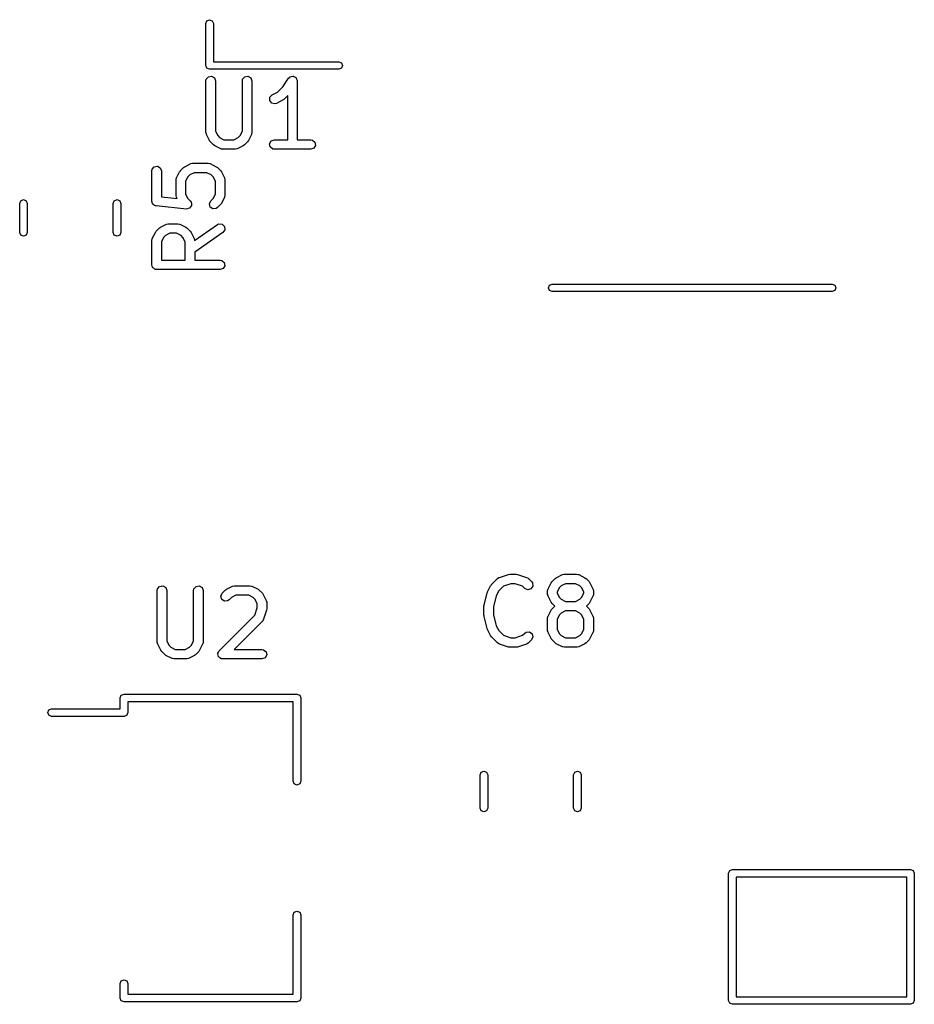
# Model space of a CAD drawing. Extents: x 2.76 to 6.37, y -5.23 to -2.48.
# Tile 10 of 19: x 4.99 to 5.55, y -4.53 to -3.92. Entities that reach past the tile are written whole.
import ezdxf

# ---------------------------------------------------------------- set-up
doc = ezdxf.new("R2010")
doc.units = 0
doc.header["$MEASUREMENT"] = 0
doc.layers.add('BLACK', color=7, linetype='CONTINUOUS')

msp = doc.modelspace()

# ---------------------------------------------------------------- linework, layer by layer
at = {"layer": 'BLACK', "linetype": 'CONTINUOUS'}
for p, q in [((5.1089, -3.92469), (5.10959, -3.92301)), ((5.10959, -3.92301), (5.11126, -3.92232)), ((5.11126, -3.92232), (5.11293, -3.92301)), ((5.11293, -3.92301), (5.11362, -3.92469)), ((5.1089, -3.95067), (5.1089, -3.92469)), ((5.11362, -3.92469), (5.11362, -3.94831)), ((5.11362, -3.94831), (5.19118, -3.94831)), ((5.19118, -3.94831), (5.19285, -3.949)), ((5.10959, -3.95234), (5.1089, -3.95067)), ((5.11126, -3.95303), (5.10959, -3.95234)), ((5.19118, -3.95303), (5.11126, -3.95303)), ((5.19285, -3.95234), (5.19118, -3.95303)), ((5.19285, -3.949), (5.19354, -3.95067)), ((5.19354, -3.95067), (5.19285, -3.95234)), ((5.10902, -3.96021), (5.1092, -3.9592)), ((5.10902, -3.99208), (5.10902, -3.96021)), ((5.1092, -3.9592), (5.1105, -3.95765)), ((5.1105, -3.95765), (5.11248, -3.9573)), ((5.11248, -3.9573), (5.11423, -3.95831)), ((5.11423, -3.95831), (5.11492, -3.96021)), ((5.11492, -3.96021), (5.11492, -3.99139)), ((5.13152, -3.96021), (5.13169, -3.9592)), ((5.13152, -3.99139), (5.13152, -3.96021)), ((5.13169, -3.9592), (5.13299, -3.95765)), ((5.13299, -3.95765), (5.13498, -3.9573)), ((5.13498, -3.9573), (5.13673, -3.95831)), ((5.13673, -3.95831), (5.13742, -3.96021)), ((5.13742, -3.96021), (5.13742, -3.99208)), ((5.15655, -3.96395), (5.16013, -3.95857)), ((5.16013, -3.95857), (5.16084, -3.95783)), ((5.16084, -3.95783), (5.16101, -3.95778)), ((5.16101, -3.95778), (5.16111, -3.95765)), ((5.16111, -3.95765), (5.16196, -3.95751)), ((5.16196, -3.95751), (5.16278, -3.95727)), ((5.16278, -3.95727), (5.16294, -3.95733)), ((5.16294, -3.95733), (5.1631, -3.9573)), ((5.1631, -3.9573), (5.16385, -3.95773)), ((5.16385, -3.95773), (5.16463, -3.95808)), ((5.16463, -3.95808), (5.16471, -3.95823)), ((5.16471, -3.95823), (5.16485, -3.95831)), ((5.16485, -3.95831), (5.16515, -3.95912)), ((5.16515, -3.95912), (5.16553, -3.95989)), ((5.16553, -3.95989), (5.16549, -3.96005)), ((5.16549, -3.96005), (5.16554, -3.96021)), ((5.16554, -3.96021), (5.16554, -3.99663)), ((5.15002, -3.96882), (5.15334, -3.96716)), ((5.15334, -3.96716), (5.15655, -3.96395)), ((5.14851, -3.9723), (5.14863, -3.97029)), ((5.14972, -3.97392), (5.14851, -3.9723)), ((5.14863, -3.97029), (5.15002, -3.96882)), ((5.15641, -3.97223), (5.15266, -3.9741)), ((5.15646, -3.97218), (5.15641, -3.97223)), ((5.15718, -3.97167), (5.15646, -3.97218)), ((5.15964, -3.96922), (5.15718, -3.97167)), ((5.15964, -3.99663), (5.15964, -3.96922)), ((5.15168, -3.97439), (5.14972, -3.97392)), ((5.15266, -3.9741), (5.15168, -3.97439)), ((5.11492, -3.99139), (5.11627, -3.99408)), ((5.13017, -3.99408), (5.13152, -3.99139)), ((5.10908, -3.99225), (5.10902, -3.99208)), ((5.10904, -3.99242), (5.10908, -3.99225)), ((5.10933, -3.9934), (5.10904, -3.99242)), ((5.11121, -3.99715), (5.10933, -3.9934)), ((5.11125, -3.9972), (5.11121, -3.99715)), ((5.11176, -3.99792), (5.11125, -3.9972)), ((5.11627, -3.99408), (5.11747, -3.99528)), ((5.11747, -3.99528), (5.12017, -3.99663)), ((5.12017, -3.99663), (5.12627, -3.99663)), ((5.12627, -3.99663), (5.12897, -3.99528)), ((5.12897, -3.99528), (5.13017, -3.99408)), ((5.13524, -3.99715), (5.13471, -3.99786)), ((5.13711, -3.9934), (5.13524, -3.99715)), ((5.13713, -3.99323), (5.13711, -3.9934)), ((5.13724, -3.99309), (5.13713, -3.99323)), ((5.13742, -3.99208), (5.13724, -3.99309)), ((5.14843, -3.99907), (5.14944, -3.99732)), ((5.14944, -3.99732), (5.15134, -3.99663)), ((5.15134, -3.99663), (5.15964, -3.99663)), ((5.16554, -3.99663), (5.17384, -3.99663)), ((5.17384, -3.99663), (5.17485, -3.99681)), ((5.17485, -3.99681), (5.1764, -3.99811)), ((5.11363, -3.9998), (5.11176, -3.99792)), ((5.11369, -3.99982), (5.11363, -3.9998)), ((5.1144, -4.00035), (5.11369, -3.99982)), ((5.11815, -4.00222), (5.1144, -4.00035)), ((5.11833, -4.00224), (5.11815, -4.00222)), ((5.11846, -4.00236), (5.11833, -4.00224)), ((5.11947, -4.00253), (5.11846, -4.00236)), ((5.12697, -4.00253), (5.11947, -4.00253)), ((5.12714, -4.00247), (5.12697, -4.00253)), ((5.12731, -4.00252), (5.12714, -4.00247)), ((5.12829, -4.00222), (5.12731, -4.00252)), ((5.13204, -4.00035), (5.12829, -4.00222)), ((5.13208, -4.0003), (5.13204, -4.00035)), ((5.13281, -3.9998), (5.13208, -4.0003)), ((5.13468, -3.99792), (5.13281, -3.9998)), ((5.13471, -3.99786), (5.13468, -3.99792)), ((5.14879, -4.00106), (5.14843, -3.99907)), ((5.15033, -4.00236), (5.14879, -4.00106)), ((5.15134, -4.00253), (5.15033, -4.00236)), ((5.17384, -4.00253), (5.15134, -4.00253)), ((5.17574, -4.00184), (5.17384, -4.00253)), ((5.17675, -4.00009), (5.17574, -4.00184)), ((5.1764, -3.99811), (5.17675, -4.00009)), ((5.07549, -4.01594), (5.07567, -4.01493)), ((5.07549, -4.03469), (5.07549, -4.01594)), ((5.07567, -4.01493), (5.07696, -4.01338)), ((5.07696, -4.01338), (5.07895, -4.01303)), ((5.07895, -4.01303), (5.0807, -4.01404)), ((5.0807, -4.01404), (5.08139, -4.01594)), ((5.08139, -4.01594), (5.08139, -4.03202)), ((5.09267, -4.0165), (5.0932, -4.01579)), ((5.0932, -4.01579), (5.09323, -4.01573)), ((5.09323, -4.01573), (5.0951, -4.01385)), ((5.0951, -4.01385), (5.09582, -4.01335)), ((5.09582, -4.01335), (5.09587, -4.0133)), ((5.09587, -4.0133), (5.09962, -4.01143)), ((5.09962, -4.01143), (5.1006, -4.01113)), ((5.1006, -4.01113), (5.10077, -4.01117)), ((5.10077, -4.01117), (5.10094, -4.01111)), ((5.10094, -4.01111), (5.11031, -4.01111)), ((5.11031, -4.01111), (5.11132, -4.01129)), ((5.11132, -4.01129), (5.11146, -4.01141)), ((5.11146, -4.01141), (5.11163, -4.01143)), ((5.11163, -4.01143), (5.11538, -4.0133)), ((5.11538, -4.0133), (5.11609, -4.01383)), ((5.11609, -4.01383), (5.11615, -4.01385)), ((5.11615, -4.01385), (5.11802, -4.01573)), ((5.11802, -4.01573), (5.11853, -4.01645)), ((5.09049, -4.02157), (5.09066, -4.02056)), ((5.09049, -4.03094), (5.09049, -4.02157)), ((5.09066, -4.02056), (5.09078, -4.02042)), ((5.09078, -4.02042), (5.0908, -4.02024)), ((5.0908, -4.02024), (5.09267, -4.0165)), ((5.09774, -4.01956), (5.09639, -4.02226)), ((5.09894, -4.01837), (5.09774, -4.01956)), ((5.10163, -4.01702), (5.09894, -4.01837)), ((5.10961, -4.01702), (5.10163, -4.01702)), ((5.11231, -4.01837), (5.10961, -4.01702)), ((5.11351, -4.01956), (5.11231, -4.01837)), ((5.11486, -4.02226), (5.11351, -4.01956)), ((5.11853, -4.01645), (5.11858, -4.0165)), ((5.11858, -4.0165), (5.12045, -4.02024)), ((5.12045, -4.02024), (5.12074, -4.02123)), ((5.12074, -4.02123), (5.1207, -4.0214)), ((5.1207, -4.0214), (5.12076, -4.02157)), ((5.12076, -4.02157), (5.12076, -4.03094)), ((5.09639, -4.02226), (5.09639, -4.03024)), ((5.11486, -4.03024), (5.11486, -4.02226)), ((4.99439, -4.03439), (4.99606, -4.0337)), ((4.99606, -4.0337), (4.99773, -4.03439)), ((5.05227, -4.03439), (5.05394, -4.0337)), ((5.05394, -4.0337), (5.05561, -4.03439)), ((5.08139, -4.03202), (5.09116, -4.03299)), ((5.09055, -4.03111), (5.09049, -4.03094)), ((5.0905, -4.03128), (5.09055, -4.03111)), ((5.0908, -4.03226), (5.0905, -4.03128)), ((5.09116, -4.03299), (5.0908, -4.03226)), ((5.09639, -4.03024), (5.09774, -4.03294)), ((5.09774, -4.03294), (5.09928, -4.03448)), ((5.11197, -4.03448), (5.11351, -4.03294)), ((5.11351, -4.03294), (5.11486, -4.03024)), ((5.12045, -4.03226), (5.11858, -4.03601)), ((5.12047, -4.03208), (5.12045, -4.03226)), ((5.12058, -4.03195), (5.12047, -4.03208)), ((5.12076, -4.03094), (5.12058, -4.03195)), ((4.9937, -4.03606), (4.99439, -4.03439)), ((4.9937, -4.05394), (4.9937, -4.03606)), ((4.99773, -4.03439), (4.99843, -4.03606)), ((4.99843, -4.03606), (4.99843, -4.05394)), ((5.05157, -4.03606), (5.05227, -4.03439)), ((5.05157, -4.05394), (5.05157, -4.03606)), ((5.05561, -4.03439), (5.0563, -4.03606)), ((5.0563, -4.03606), (5.0563, -4.05394)), ((5.0757, -4.03528), (5.07549, -4.03469)), ((5.07575, -4.0359), (5.0757, -4.03528)), ((5.07604, -4.0362), (5.07575, -4.0359)), ((5.07618, -4.03659), (5.07604, -4.0362)), ((5.07672, -4.0369), (5.07618, -4.03659)), ((5.07716, -4.03735), (5.07672, -4.0369)), ((5.07782, -4.03754), (5.07716, -4.03735)), ((5.07793, -4.0376), (5.07782, -4.03754)), ((5.078, -4.03758), (5.07793, -4.0376)), ((5.07815, -4.03763), (5.078, -4.03758)), ((5.09689, -4.0395), (5.07815, -4.03763)), ((5.09691, -4.0395), (5.09689, -4.0395)), ((5.09693, -4.03951), (5.09691, -4.0395)), ((5.09789, -4.03925), (5.09693, -4.03951)), ((5.09885, -4.039), (5.09789, -4.03925)), ((5.09886, -4.03899), (5.09885, -4.039)), ((5.09888, -4.03898), (5.09886, -4.03899)), ((5.09945, -4.03817), (5.09888, -4.03898)), ((5.09928, -4.03448), (5.09986, -4.03532)), ((5.10003, -4.03736), (5.09945, -4.03817)), ((5.09986, -4.03532), (5.09987, -4.03533)), ((5.09987, -4.03533), (5.09988, -4.03535)), ((5.09988, -4.03535), (5.09995, -4.03634)), ((5.09995, -4.03634), (5.10004, -4.03733)), ((5.10004, -4.03733), (5.10003, -4.03734)), ((5.10003, -4.03734), (5.10003, -4.03736)), ((5.11112, -4.03631), (5.11197, -4.03448)), ((5.11164, -4.03826), (5.11112, -4.03631)), ((5.1133, -4.03942), (5.11164, -4.03826)), ((5.11531, -4.03924), (5.1133, -4.03942)), ((5.11615, -4.03865), (5.11531, -4.03924)), ((5.11802, -4.03678), (5.11615, -4.03865)), ((5.11805, -4.03672), (5.11802, -4.03678)), ((5.11858, -4.03601), (5.11805, -4.03672)), ((5.07823, -4.05322), (5.0801, -4.05135)), ((5.0801, -4.05135), (5.08082, -4.05084)), ((5.08082, -4.05084), (5.08087, -4.0508)), ((5.08087, -4.0508), (5.08462, -4.04892)), ((5.08462, -4.04892), (5.0856, -4.04863)), ((5.0856, -4.04863), (5.08577, -4.04867)), ((5.08577, -4.04867), (5.08594, -4.04861)), ((5.08594, -4.04861), (5.09156, -4.04861)), ((5.09156, -4.04861), (5.09257, -4.04879)), ((5.09257, -4.04879), (5.09271, -4.0489)), ((5.09271, -4.0489), (5.09288, -4.04892)), ((5.09288, -4.04892), (5.09663, -4.0508)), ((5.09663, -4.0508), (5.09734, -4.05132)), ((5.09734, -4.05132), (5.0974, -4.05135)), ((5.0974, -4.05135), (5.09928, -4.05322)), ((5.102, -4.05902), (5.11612, -4.04914)), ((5.11612, -4.04914), (5.11705, -4.04871)), ((5.11705, -4.04871), (5.11906, -4.04889)), ((5.11906, -4.04889), (5.12049, -4.05031)), ((5.12066, -4.05233), (5.1195, -4.05398)), ((5.12049, -4.05031), (5.12066, -4.05233)), ((4.99439, -4.05561), (4.9937, -4.05394)), ((4.99606, -4.0563), (4.99439, -4.05561)), ((4.99773, -4.05561), (4.99606, -4.0563)), ((4.99843, -4.05394), (4.99773, -4.05561)), ((5.05227, -4.05561), (5.05157, -4.05394)), ((5.05394, -4.0563), (5.05227, -4.05561)), ((5.05561, -4.05561), (5.05394, -4.0563)), ((5.0563, -4.05394), (5.05561, -4.05561)), ((5.07549, -4.05906), (5.07567, -4.05805)), ((5.07567, -4.05805), (5.07578, -4.05792)), ((5.07578, -4.05792), (5.0758, -4.05774)), ((5.0758, -4.05774), (5.07767, -4.05399)), ((5.07767, -4.05399), (5.0782, -4.05328)), ((5.0782, -4.05328), (5.07823, -4.05322)), ((5.08274, -4.05706), (5.08139, -4.05976)), ((5.08394, -4.05586), (5.08274, -4.05706)), ((5.08664, -4.05451), (5.08394, -4.05586)), ((5.09087, -4.05451), (5.08664, -4.05451)), ((5.09356, -4.05586), (5.09087, -4.05451)), ((5.09476, -4.05706), (5.09356, -4.05586)), ((5.09611, -4.05976), (5.09476, -4.05706)), ((5.09928, -4.05322), (5.09978, -4.05395)), ((5.09978, -4.05395), (5.09983, -4.05399)), ((5.09983, -4.05399), (5.1017, -4.05774)), ((5.1017, -4.05774), (5.102, -4.05872)), ((5.1195, -4.05398), (5.10202, -4.06622)), ((5.07549, -4.07406), (5.07549, -4.05906)), ((5.08139, -4.05976), (5.08139, -4.07111)), ((5.09611, -4.07111), (5.09611, -4.05976)), ((5.102, -4.05872), (5.10195, -4.05889)), ((5.10195, -4.05889), (5.102, -4.05902)), ((5.10202, -4.06622), (5.10202, -4.07111)), ((5.07575, -4.07478), (5.07549, -4.07406)), ((5.07588, -4.07554), (5.07575, -4.07478)), ((5.07609, -4.07571), (5.07588, -4.07554)), ((5.07618, -4.07596), (5.07609, -4.07571)), ((5.07684, -4.07634), (5.07618, -4.07596)), ((5.07743, -4.07683), (5.07684, -4.07634)), ((5.07781, -4.0769), (5.07743, -4.07683)), ((5.07793, -4.07697), (5.07781, -4.0769)), ((5.07806, -4.07694), (5.07793, -4.07697)), ((5.07844, -4.07701), (5.07806, -4.07694)), ((5.08139, -4.07111), (5.09611, -4.07111)), ((5.10202, -4.07111), (5.11781, -4.07111)), ((5.11781, -4.07111), (5.11882, -4.07128)), ((5.11971, -4.07632), (5.11781, -4.07701)), ((5.11882, -4.07128), (5.12037, -4.07258)), ((5.12072, -4.07457), (5.11971, -4.07632)), ((5.12037, -4.07258), (5.12072, -4.07457)), ((5.11781, -4.07701), (5.07844, -4.07701)), ((5.32102, -4.08827), (5.32172, -4.0866)), ((5.32172, -4.08994), (5.32102, -4.08827)), ((5.32172, -4.0866), (5.32339, -4.08591)), ((5.32339, -4.08591), (5.49661, -4.08591)), ((5.49661, -4.08591), (5.49828, -4.0866)), ((5.49828, -4.0866), (5.49898, -4.08827)), ((5.49898, -4.08827), (5.49828, -4.08994)), ((5.32339, -4.09063), (5.32172, -4.08994)), ((5.49661, -4.09063), (5.32339, -4.09063)), ((5.49828, -4.08994), (5.49661, -4.09063)), ((5.29063, -4.26751), (5.29626, -4.26564)), ((5.29626, -4.26564), (5.29713, -4.26551)), ((5.29713, -4.26551), (5.29719, -4.26549)), ((5.29719, -4.26549), (5.30094, -4.26549)), ((5.30094, -4.26549), (5.30181, -4.26564)), ((5.30181, -4.26564), (5.30187, -4.26564)), ((5.30187, -4.26564), (5.3075, -4.26751)), ((5.32587, -4.26767), (5.32961, -4.2658)), ((5.32961, -4.2658), (5.3306, -4.26551)), ((5.3306, -4.26551), (5.33077, -4.26555)), ((5.33077, -4.26555), (5.33094, -4.26549)), ((5.33094, -4.26549), (5.33843, -4.26549)), ((5.33843, -4.26549), (5.33944, -4.26567)), ((5.33944, -4.26567), (5.33958, -4.26578)), ((5.33958, -4.26578), (5.33976, -4.2658)), ((5.33976, -4.2658), (5.3435, -4.26767)), ((5.28573, -4.27198), (5.28948, -4.26823)), ((5.28948, -4.26823), (5.29032, -4.26764)), ((5.29032, -4.26764), (5.29049, -4.26762)), ((5.29049, -4.26762), (5.29063, -4.26751)), ((5.29767, -4.27139), (5.29316, -4.2729)), ((5.30046, -4.27139), (5.29767, -4.27139)), ((5.30497, -4.2729), (5.30046, -4.27139)), ((5.3075, -4.26751), (5.3084, -4.268)), ((5.3084, -4.268), (5.30849, -4.26815)), ((5.30849, -4.26815), (5.30865, -4.26823)), ((5.30865, -4.26823), (5.31053, -4.2701)), ((5.31053, -4.2701), (5.31111, -4.27094)), ((5.31111, -4.27094), (5.31129, -4.27295)), ((5.3208, -4.27462), (5.32267, -4.27087)), ((5.32267, -4.27087), (5.3232, -4.27016)), ((5.3232, -4.27016), (5.32322, -4.2701)), ((5.32322, -4.2701), (5.3251, -4.26823)), ((5.3251, -4.26823), (5.32582, -4.26772)), ((5.32582, -4.26772), (5.32587, -4.26767)), ((5.33163, -4.27139), (5.32893, -4.27274)), ((5.33774, -4.27139), (5.33163, -4.27139)), ((5.34044, -4.27274), (5.33774, -4.27139)), ((5.3435, -4.26767), (5.34421, -4.2682)), ((5.34421, -4.2682), (5.34427, -4.26823)), ((5.34427, -4.26823), (5.34615, -4.2701)), ((5.34615, -4.2701), (5.34665, -4.27082)), ((5.34665, -4.27082), (5.3467, -4.27087)), ((5.3467, -4.27087), (5.34857, -4.27462)), ((5.07886, -4.27564), (5.07904, -4.27463)), ((5.07886, -4.30752), (5.07886, -4.27564)), ((5.07904, -4.27463), (5.08034, -4.27309)), ((5.08034, -4.27309), (5.08233, -4.27274)), ((5.08233, -4.27274), (5.08408, -4.27375)), ((5.08408, -4.27375), (5.08477, -4.27564)), ((5.08477, -4.27564), (5.08477, -4.30682)), ((5.10136, -4.27564), (5.10154, -4.27463)), ((5.10136, -4.30682), (5.10136, -4.27564)), ((5.10154, -4.27463), (5.10284, -4.27309)), ((5.10284, -4.27309), (5.10482, -4.27274)), ((5.10482, -4.27274), (5.10657, -4.27375)), ((5.10657, -4.27375), (5.10726, -4.27564)), ((5.10726, -4.27564), (5.10726, -4.30752)), ((5.11824, -4.27914), (5.1191, -4.27731)), ((5.1191, -4.27731), (5.12097, -4.27543)), ((5.12097, -4.27543), (5.12169, -4.27493)), ((5.12169, -4.27493), (5.12174, -4.27488)), ((5.12174, -4.27488), (5.12549, -4.273)), ((5.12549, -4.273), (5.12647, -4.27271)), ((5.12647, -4.27271), (5.12664, -4.27275)), ((5.12664, -4.27275), (5.12681, -4.27269)), ((5.12681, -4.27269), (5.13618, -4.27269)), ((5.13618, -4.27269), (5.13719, -4.27287)), ((5.13719, -4.27287), (5.13733, -4.27298)), ((5.13733, -4.27298), (5.1375, -4.273)), ((5.1375, -4.273), (5.14125, -4.27488)), ((5.14125, -4.27488), (5.14196, -4.2754)), ((5.14196, -4.2754), (5.14202, -4.27543)), ((5.14202, -4.27543), (5.1439, -4.27731)), ((5.1439, -4.27731), (5.1444, -4.27803)), ((5.1444, -4.27803), (5.14445, -4.27807)), ((5.2812, -4.2846), (5.28308, -4.2771)), ((5.28308, -4.2771), (5.28328, -4.27663)), ((5.28328, -4.27663), (5.2833, -4.27649)), ((5.2833, -4.27649), (5.28517, -4.27274)), ((5.28517, -4.27274), (5.2857, -4.27203)), ((5.2857, -4.27203), (5.28573, -4.27198)), ((5.29024, -4.27581), (5.28873, -4.27884)), ((5.29316, -4.2729), (5.29024, -4.27581)), ((5.30635, -4.27428), (5.30497, -4.2729)), ((5.30818, -4.27513), (5.30635, -4.27428)), ((5.31013, -4.27461), (5.30818, -4.27513)), ((5.31129, -4.27295), (5.31013, -4.27461)), ((5.32048, -4.27594), (5.32066, -4.27493)), ((5.32048, -4.27781), (5.32048, -4.27594)), ((5.32054, -4.27798), (5.32048, -4.27781)), ((5.3205, -4.27815), (5.32054, -4.27798)), ((5.32066, -4.27493), (5.32078, -4.27479)), ((5.32078, -4.27479), (5.3208, -4.27462)), ((5.32774, -4.27394), (5.32639, -4.27664)), ((5.32639, -4.27664), (5.32639, -4.27712)), ((5.32639, -4.27712), (5.32774, -4.27981)), ((5.32893, -4.27274), (5.32774, -4.27394)), ((5.34163, -4.27394), (5.34044, -4.27274)), ((5.34298, -4.27664), (5.34163, -4.27394)), ((5.34163, -4.27981), (5.34298, -4.27712)), ((5.34298, -4.27712), (5.34298, -4.27664)), ((5.34857, -4.27462), (5.34887, -4.2756)), ((5.34889, -4.27781), (5.34871, -4.27882)), ((5.34887, -4.2756), (5.34883, -4.27577)), ((5.34883, -4.27577), (5.34889, -4.27594)), ((5.34889, -4.27594), (5.34889, -4.27781)), ((5.11877, -4.28109), (5.11824, -4.27914)), ((5.12042, -4.28225), (5.11877, -4.28109)), ((5.12243, -4.28207), (5.12042, -4.28225)), ((5.12327, -4.28148), (5.12243, -4.28207)), ((5.12481, -4.27995), (5.12327, -4.28148)), ((5.12751, -4.2786), (5.12481, -4.27995)), ((5.13549, -4.2786), (5.12751, -4.2786)), ((5.13818, -4.27995), (5.13549, -4.2786)), ((5.13938, -4.28114), (5.13818, -4.27995)), ((5.14073, -4.28384), (5.13938, -4.28114)), ((5.14073, -4.28641), (5.14073, -4.28384)), ((5.14445, -4.27807), (5.14632, -4.28182)), ((5.14632, -4.28182), (5.14662, -4.28281)), ((5.14662, -4.28281), (5.14657, -4.28298)), ((5.14657, -4.28298), (5.14663, -4.28314)), ((5.14663, -4.28314), (5.14663, -4.28689)), ((5.28873, -4.27884), (5.28702, -4.28568)), ((5.3208, -4.27913), (5.3205, -4.27815)), ((5.32267, -4.28288), (5.3208, -4.27913)), ((5.32272, -4.28293), (5.32267, -4.28288)), ((5.32322, -4.28365), (5.32272, -4.28293)), ((5.32488, -4.28531), (5.32322, -4.28365)), ((5.32774, -4.27981), (5.32894, -4.28101)), ((5.32894, -4.28101), (5.33163, -4.28236)), ((5.33163, -4.28236), (5.33774, -4.28236)), ((5.33774, -4.28236), (5.34044, -4.28101)), ((5.34044, -4.28101), (5.34163, -4.27981)), ((5.34615, -4.28365), (5.34449, -4.28531)), ((5.34617, -4.28359), (5.34615, -4.28365)), ((5.3467, -4.28288), (5.34617, -4.28359)), ((5.34857, -4.27913), (5.3467, -4.28288)), ((5.34859, -4.27896), (5.34857, -4.27913)), ((5.34871, -4.27882), (5.34859, -4.27896)), ((5.13923, -4.29092), (5.14073, -4.28641)), ((5.14648, -4.28783), (5.14461, -4.29345)), ((5.14663, -4.28689), (5.14648, -4.28776)), ((5.14648, -4.28776), (5.14648, -4.28783)), ((5.28111, -4.28531), (5.28122, -4.28473)), ((5.28111, -4.29094), (5.28111, -4.28531)), ((5.28122, -4.28473), (5.2812, -4.2846)), ((5.28702, -4.28568), (5.28702, -4.29057)), ((5.3208, -4.29149), (5.32267, -4.28774)), ((5.32267, -4.28774), (5.3232, -4.28703)), ((5.3232, -4.28703), (5.32322, -4.28697)), ((5.32322, -4.28697), (5.32488, -4.28531)), ((5.32894, -4.28961), (5.32774, -4.29081)), ((5.33163, -4.28827), (5.32894, -4.28961)), ((5.33774, -4.28827), (5.33163, -4.28827)), ((5.34044, -4.28961), (5.33774, -4.28827)), ((5.34163, -4.29081), (5.34044, -4.28961)), ((5.34449, -4.28531), (5.34615, -4.28697)), ((5.34615, -4.28697), (5.34665, -4.2877)), ((5.34665, -4.2877), (5.3467, -4.28774)), ((5.3467, -4.28774), (5.34857, -4.29149)), ((5.11722, -4.31293), (5.13923, -4.29092)), ((5.1439, -4.29461), (5.12644, -4.31206)), ((5.14397, -4.29445), (5.1439, -4.29461)), ((5.14412, -4.29435), (5.14397, -4.29445)), ((5.14461, -4.29345), (5.14412, -4.29435)), ((5.28116, -4.29107), (5.28111, -4.29094)), ((5.2812, -4.29165), (5.28116, -4.29107)), ((5.28308, -4.29915), (5.2812, -4.29165)), ((5.28702, -4.29057), (5.28873, -4.29741)), ((5.32048, -4.29281), (5.32066, -4.2918)), ((5.32048, -4.30031), (5.32048, -4.29281)), ((5.32066, -4.2918), (5.32078, -4.29167)), ((5.32078, -4.29167), (5.3208, -4.29149)), ((5.32774, -4.29081), (5.32639, -4.29351)), ((5.32639, -4.29351), (5.32639, -4.29961)), ((5.34298, -4.29351), (5.34163, -4.29081)), ((5.34298, -4.29961), (5.34298, -4.29351)), ((5.34857, -4.29149), (5.34887, -4.29247)), ((5.34887, -4.29247), (5.34883, -4.29265)), ((5.34883, -4.29265), (5.34889, -4.29281)), ((5.34889, -4.29281), (5.34889, -4.30031)), ((5.28315, -4.29927), (5.28308, -4.29915)), ((5.2833, -4.29976), (5.28315, -4.29927)), ((5.28517, -4.30351), (5.2833, -4.29976)), ((5.28873, -4.29741), (5.29024, -4.30044)), ((5.29024, -4.30044), (5.29316, -4.30335)), ((5.30497, -4.30335), (5.30635, -4.30197)), ((5.30635, -4.30197), (5.30719, -4.30138)), ((5.30719, -4.30138), (5.3092, -4.30121)), ((5.3092, -4.30121), (5.31086, -4.30237)), ((5.31086, -4.30237), (5.31138, -4.30432)), ((5.32054, -4.30048), (5.32048, -4.30031)), ((5.3205, -4.30065), (5.32054, -4.30048)), ((5.3208, -4.30163), (5.3205, -4.30065)), ((5.32267, -4.30538), (5.3208, -4.30163)), ((5.32639, -4.29961), (5.32774, -4.30231)), ((5.32774, -4.30231), (5.32894, -4.30351)), ((5.34044, -4.30351), (5.34163, -4.30231)), ((5.34163, -4.30231), (5.34298, -4.29961)), ((5.34857, -4.30163), (5.3467, -4.30538)), ((5.34859, -4.30146), (5.34857, -4.30163)), ((5.34871, -4.30132), (5.34859, -4.30146)), ((5.34889, -4.30031), (5.34871, -4.30132)), ((5.07892, -4.30768), (5.07886, -4.30752)), ((5.07888, -4.30785), (5.07892, -4.30768)), ((5.07917, -4.30884), (5.07888, -4.30785)), ((5.08477, -4.30682), (5.08612, -4.30952)), ((5.10001, -4.30952), (5.10136, -4.30682)), ((5.10726, -4.30752), (5.10709, -4.30853)), ((5.28522, -4.30355), (5.28517, -4.30351)), ((5.28573, -4.30427), (5.28522, -4.30355)), ((5.28948, -4.30802), (5.28573, -4.30427)), ((5.28964, -4.3081), (5.28948, -4.30802)), ((5.28973, -4.30825), (5.28964, -4.3081)), ((5.29063, -4.30874), (5.28973, -4.30825)), ((5.29316, -4.30335), (5.29767, -4.30486)), ((5.29767, -4.30486), (5.30046, -4.30486)), ((5.30046, -4.30486), (5.30497, -4.30335)), ((5.30865, -4.30802), (5.30781, -4.30861)), ((5.31053, -4.30615), (5.30865, -4.30802)), ((5.31138, -4.30432), (5.31053, -4.30615)), ((5.32272, -4.30543), (5.32267, -4.30538)), ((5.32322, -4.30615), (5.32272, -4.30543)), ((5.3251, -4.30802), (5.32322, -4.30615)), ((5.32516, -4.30805), (5.3251, -4.30802)), ((5.32587, -4.30858), (5.32516, -4.30805)), ((5.32894, -4.30351), (5.33163, -4.30486)), ((5.33163, -4.30486), (5.33774, -4.30486)), ((5.33774, -4.30486), (5.34044, -4.30351)), ((5.34427, -4.30802), (5.34355, -4.30853)), ((5.34615, -4.30615), (5.34427, -4.30802)), ((5.34617, -4.30609), (5.34615, -4.30615)), ((5.3467, -4.30538), (5.34617, -4.30609)), ((5.08105, -4.31259), (5.07917, -4.30884)), ((5.0811, -4.31263), (5.08105, -4.31259)), ((5.0816, -4.31335), (5.0811, -4.31263)), ((5.08348, -4.31523), (5.0816, -4.31335)), ((5.08612, -4.30952), (5.08731, -4.31071)), ((5.08731, -4.31071), (5.09001, -4.31206)), ((5.09001, -4.31206), (5.09612, -4.31206)), ((5.09612, -4.31206), (5.09881, -4.31071)), ((5.09881, -4.31071), (5.10001, -4.30952)), ((5.10453, -4.31335), (5.10265, -4.31523)), ((5.10455, -4.3133), (5.10453, -4.31335)), ((5.10508, -4.31259), (5.10455, -4.3133)), ((5.10695, -4.30884), (5.10508, -4.31259)), ((5.10697, -4.30866), (5.10695, -4.30884)), ((5.10709, -4.30853), (5.10697, -4.30866)), ((5.1164, -4.3145), (5.11685, -4.31373)), ((5.11643, -4.31464), (5.1164, -4.3145)), ((5.11685, -4.31373), (5.11722, -4.31293)), ((5.12644, -4.31206), (5.14368, -4.31206)), ((5.14368, -4.31206), (5.14469, -4.31224)), ((5.14469, -4.31224), (5.14624, -4.31354)), ((5.14624, -4.31354), (5.14659, -4.31553)), ((5.29626, -4.31061), (5.29063, -4.30874)), ((5.29632, -4.31061), (5.29626, -4.31061)), ((5.29719, -4.31076), (5.29632, -4.31061)), ((5.30094, -4.31076), (5.29719, -4.31076)), ((5.301, -4.31074), (5.30094, -4.31076)), ((5.30187, -4.31061), (5.301, -4.31074)), ((5.3075, -4.30874), (5.30187, -4.31061)), ((5.30764, -4.30863), (5.3075, -4.30874)), ((5.30781, -4.30861), (5.30764, -4.30863)), ((5.32961, -4.31045), (5.32587, -4.30858)), ((5.32979, -4.31047), (5.32961, -4.31045)), ((5.32993, -4.31058), (5.32979, -4.31047)), ((5.33094, -4.31076), (5.32993, -4.31058)), ((5.33843, -4.31076), (5.33094, -4.31076)), ((5.3386, -4.3107), (5.33843, -4.31076)), ((5.33877, -4.31074), (5.3386, -4.3107)), ((5.33976, -4.31045), (5.33877, -4.31074)), ((5.3435, -4.30858), (5.33976, -4.31045)), ((5.34355, -4.30853), (5.3435, -4.30858)), ((5.08353, -4.31526), (5.08348, -4.31523)), ((5.08424, -4.31578), (5.08353, -4.31526)), ((5.08799, -4.31766), (5.08424, -4.31578)), ((5.08817, -4.31768), (5.08799, -4.31766)), ((5.0883, -4.31779), (5.08817, -4.31768)), ((5.08931, -4.31797), (5.0883, -4.31779)), ((5.09681, -4.31797), (5.08931, -4.31797)), ((5.09698, -4.31791), (5.09681, -4.31797)), ((5.09715, -4.31795), (5.09698, -4.31791)), ((5.09813, -4.31766), (5.09715, -4.31795)), ((5.10188, -4.31578), (5.09813, -4.31766)), ((5.10193, -4.31573), (5.10188, -4.31578)), ((5.10265, -4.31523), (5.10193, -4.31573)), ((5.11637, -4.31476), (5.11643, -4.31464)), ((5.1166, -4.31562), (5.11637, -4.31476)), ((5.11675, -4.31649), (5.1166, -4.31562)), ((5.11686, -4.31658), (5.11675, -4.31649)), ((5.11689, -4.31671), (5.11686, -4.31658)), ((5.11762, -4.31722), (5.11689, -4.31671)), ((5.1183, -4.31779), (5.11762, -4.31722)), ((5.11848, -4.31782), (5.1183, -4.31779)), ((5.11855, -4.31787), (5.11848, -4.31782)), ((5.11868, -4.31786), (5.11855, -4.31787)), ((5.11931, -4.31797), (5.11868, -4.31786)), ((5.14368, -4.31797), (5.11931, -4.31797)), ((5.14558, -4.31728), (5.14368, -4.31797)), ((5.14659, -4.31553), (5.14558, -4.31728)), ((5.05591, -4.34209), (5.0566, -4.34042)), ((5.05591, -4.34878), (5.05591, -4.34209)), ((5.0566, -4.34042), (5.05827, -4.33972)), ((5.05827, -4.33972), (5.16535, -4.33972)), ((5.16299, -4.34445), (5.06063, -4.34445)), ((5.06063, -4.34445), (5.06063, -4.35114)), ((5.16299, -4.39366), (5.16299, -4.34445)), ((5.16535, -4.33972), (5.16702, -4.34042)), ((5.16702, -4.34042), (5.16772, -4.34209)), ((5.16772, -4.34209), (5.16772, -4.39366)), ((5.01102, -4.35114), (5.01172, -4.34947)), ((5.01172, -4.35281), (5.01102, -4.35114)), ((5.01172, -4.34947), (5.01339, -4.34878)), ((5.01339, -4.34878), (5.05591, -4.34878)), ((5.06063, -4.35114), (5.05994, -4.35281)), ((5.01339, -4.3535), (5.01172, -4.35281)), ((5.05827, -4.3535), (5.01339, -4.3535)), ((5.05994, -4.35281), (5.05827, -4.3535)), ((5.27939, -4.38804), (5.28106, -4.38735)), ((5.28106, -4.38735), (5.28273, -4.38804)), ((5.33727, -4.38804), (5.33894, -4.38735)), ((5.33894, -4.38735), (5.34061, -4.38804)), ((5.16368, -4.39533), (5.16299, -4.39366)), ((5.16772, -4.39366), (5.16702, -4.39533)), ((5.2787, -4.38971), (5.27939, -4.38804)), ((5.2787, -4.41029), (5.2787, -4.38971)), ((5.28273, -4.38804), (5.28343, -4.38971)), ((5.28343, -4.38971), (5.28343, -4.41029)), ((5.33657, -4.38971), (5.33727, -4.38804)), ((5.33657, -4.41029), (5.33657, -4.38971)), ((5.34061, -4.38804), (5.3413, -4.38971)), ((5.3413, -4.38971), (5.3413, -4.41029)), ((5.16535, -4.39602), (5.16368, -4.39533)), ((5.16702, -4.39533), (5.16535, -4.39602)), ((5.27939, -4.41196), (5.2787, -4.41029)), ((5.28106, -4.41265), (5.27939, -4.41196)), ((5.28273, -4.41196), (5.28106, -4.41265)), ((5.28343, -4.41029), (5.28273, -4.41196)), ((5.33727, -4.41196), (5.33657, -4.41029)), ((5.33894, -4.41265), (5.33727, -4.41196)), ((5.34061, -4.41196), (5.33894, -4.41265)), ((5.3413, -4.41029), (5.34061, -4.41196)), ((5.43321, -4.44896), (5.43488, -4.44827)), ((5.43488, -4.44827), (5.54512, -4.44827)), ((5.54512, -4.44827), (5.54679, -4.44896)), ((5.43252, -4.45063), (5.43321, -4.44896)), ((5.43252, -4.52937), (5.43252, -4.45063)), ((5.43724, -4.45299), (5.43724, -4.52701)), ((5.54276, -4.45299), (5.43724, -4.45299)), ((5.54276, -4.52701), (5.54276, -4.45299)), ((5.54679, -4.44896), (5.54748, -4.45063)), ((5.54748, -4.45063), (5.54748, -4.52937)), ((5.16299, -4.47634), (5.16368, -4.47467)), ((5.16299, -4.52555), (5.16299, -4.47634)), ((5.16368, -4.47467), (5.16535, -4.47398)), ((5.16535, -4.47398), (5.16702, -4.47467)), ((5.16702, -4.47467), (5.16772, -4.47634)), ((5.16772, -4.47634), (5.16772, -4.52791)), ((5.05591, -4.51886), (5.0566, -4.51719)), ((5.05591, -4.52791), (5.05591, -4.51886)), ((5.0566, -4.51719), (5.05827, -4.5165)), ((5.05827, -4.5165), (5.05994, -4.51719)), ((5.05994, -4.51719), (5.06063, -4.51886)), ((5.06063, -4.51886), (5.06063, -4.52555)), ((5.0566, -4.52958), (5.05591, -4.52791)), ((5.06063, -4.52555), (5.16299, -4.52555)), ((5.16772, -4.52791), (5.16702, -4.52958)), ((5.43724, -4.52701), (5.54276, -4.52701)), ((5.05827, -4.53028), (5.0566, -4.52958)), ((5.16535, -4.53028), (5.05827, -4.53028)), ((5.16702, -4.52958), (5.16535, -4.53028)), ((5.43321, -4.53104), (5.43252, -4.52937)), ((5.43488, -4.53173), (5.43321, -4.53104)), ((5.54512, -4.53173), (5.43488, -4.53173)), ((5.54679, -4.53104), (5.54512, -4.53173)), ((5.54748, -4.52937), (5.54679, -4.53104))]:
    msp.add_line(p, q, dxfattribs=at)

doc.saveas('drawing.dxf')
